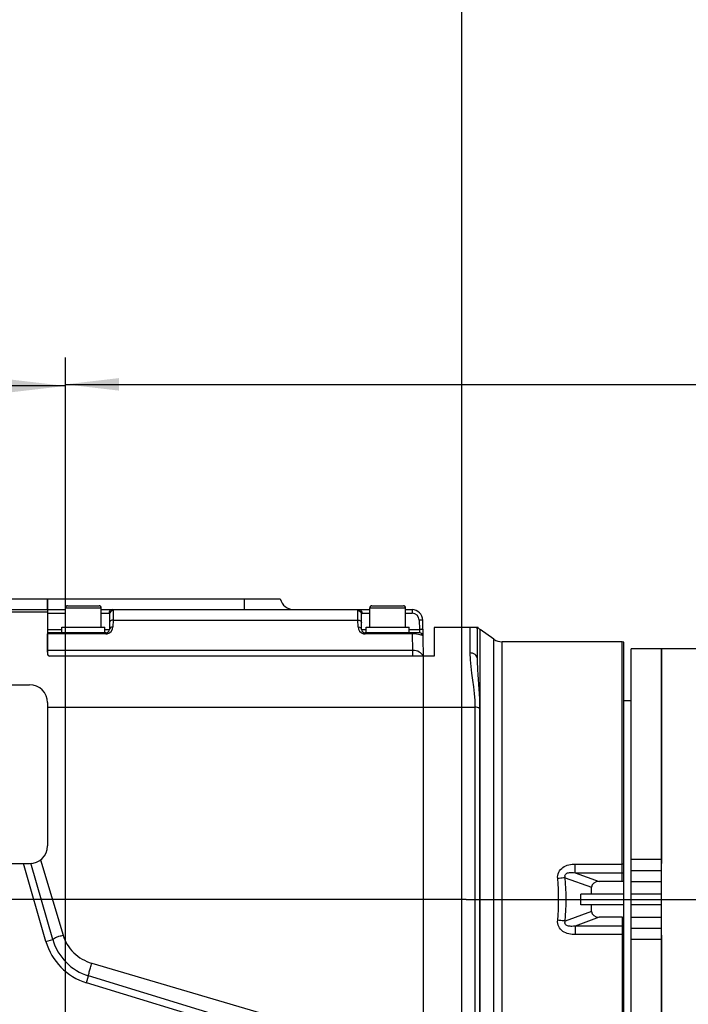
# Model space of a CAD drawing. Header units: millimetres. Extents: x 0 to 5945, y 0 to 4205.
# Tile 68 of 76: x 3238 to 3425, y 3379 to 3655. Entities that reach past the tile are written whole.
import ezdxf

# ---------------------------------------------------------------- set-up
doc = ezdxf.new("R2010")
doc.units = ezdxf.units.MM
doc.header["$LTSCALE"] = 326.975
doc.linetypes.add('CENTER', pattern=[0.6, 0.375, -0.075, 0.075, -0.075])
doc.layers.get('0').update_dxf_attribs({"linetype": 'CONTINUOUS'})
for name, color, linetype in [('204101000019_DXF_AXIS', 7, 'CONTINUOUS'), ('204101000019_DXF_DIMENSION', 7, 'CONTINUOUS'), ('204101000019DXF_CONTINUOUS_LINE', 7, 'CONTINUOUS'), ('304102000041DXF_CONTINUOUS_LINE', 7, 'CONTINUOUS'), ('304102000089DXF_CONTINUOUS_LINE', 7, 'CONTINUOUS'), ('304102000090DXF_CONTINUOUS_LINE', 7, 'CONTINUOUS'), ('304104000307DXF_CONTINUOUS_LINE', 7, 'CONTINUOUS'), ('304105000234DXF_CONTINUOUS_LINE', 7, 'CONTINUOUS'), ('501023000046DXF_CONTINUOUS_LINE', 7, 'CONTINUOUS'), ('504021000002DXF_CONTINUOUS_LINE', 7, 'CONTINUOUS')]:
    doc.layers.add(name, color=color, linetype=linetype)
doc.styles.get("Standard").update_dxf_attribs({"font": 'txt', "width": 0.7})
doc.dimstyles.new('DIMSTYLE_1', dxfattribs={"dimtxt": 17.5, "dimasz": 15, "dimexe": 1.5, "dimexo": 0, "dimgap": 0.875, "dimtad": 0, "dimtih": 1, "dimtoh": 1, "dimdec": 0, "dimdsep": 46, "dimtxsty": 'Standard', "dimblk": '_FILLED', "dimblk1": '_FILLED', "dimblk2": '_FILLED', "dimcen": 0.09, "dimclrt": 5, "dimazin": 2, "dimtp": 0.01, "dimtm": 0.01, "dimtfac": 1, "dimtdec": 0, "dimtofl": 0, "dimtmove": 0, "dimatfit": 3, "dimldrblk": '_FILLED', "dimfxl": 1, "dimtolj": 1, "dimarcsym": 0})
doc.dimstyles.new('DIMSTYLE_3', dxfattribs={"dimtxt": 17.5, "dimasz": 15, "dimexe": 1.5, "dimexo": 0, "dimgap": 1.75, "dimtad": 0, "dimtih": 1, "dimtoh": 1, "dimdec": 1, "dimdsep": 46, "dimtxsty": 'Standard', "dimblk": '_FILLED', "dimblk1": '_FILLED', "dimblk2": '_FILLED', "dimcen": 0.09, "dimclrt": 5, "dimazin": 2, "dimtp": 0.5, "dimtm": 0.5, "dimtfac": 1, "dimtdec": 4, "dimtofl": 0, "dimtmove": 0, "dimatfit": 3, "dimldrblk": '_FILLED', "dimfxl": 1, "dimtolj": 1, "dimarcsym": 0})
doc.dimstyles.new('DIMSTYLE_5', dxfattribs={"dimtxt": 17.5, "dimasz": 15, "dimexe": 1.5, "dimexo": 0, "dimgap": 0.875, "dimtad": 0, "dimtih": 1, "dimtoh": 1, "dimdec": 1, "dimdsep": 46, "dimtxsty": 'Standard', "dimblk": '_FILLED', "dimblk1": '_FILLED', "dimblk2": '_FILLED', "dimcen": 0.09, "dimclrt": 5, "dimazin": 2, "dimtp": 0.01, "dimtm": 0.01, "dimtfac": 1, "dimtdec": 1, "dimtofl": 0, "dimtmove": 0, "dimatfit": 3, "dimldrblk": '_FILLED', "dimfxl": 1, "dimtolj": 1, "dimarcsym": 0})
doc.dimstyles.new('DIMSTYLE_6', dxfattribs={"dimtxt": 17.5, "dimasz": 15, "dimexe": 1.5, "dimexo": 0, "dimgap": 0.875, "dimtad": 1, "dimdsep": 46, "dimtxsty": 'Standard', "dimblk": '_FILLED', "dimblk1": '_FILLED', "dimblk2": '_FILLED', "dimcen": 0.09, "dimclrt": 5, "dimazin": 2, "dimtp": 0.01, "dimtm": 0.01, "dimtfac": 1, "dimtofl": 0, "dimtmove": 0, "dimatfit": 3, "dimldrblk": '_FILLED', "dimfxl": 1, "dimtolj": 1, "dimarcsym": 0})

# ---------------------------------------------------------------- blocks, each defined once
blk = doc.blocks.new('*D2')
at = {"layer": '204101000019_DXF_DIMENSION', "color": 2, "linetype": 'Continuous', "transparency": 16777216}
blk.add_line((3361.28, 2879.16), (3361.28, 4055.38), dxfattribs=at)
blk = doc.blocks.new('_FILLED')
at = {"color": 0, "linetype": 'ByBlock'}
blk.add_solid([(0, 0), (-1, 0.117), (-1, -0.117)], dxfattribs=at)
blk = doc.blocks.new('*D4')
at = {"layer": '204101000019_DXF_DIMENSION', "color": 2, "linetype": 'Continuous', "transparency": 16777216}
blk.add_line((4531.24, 2698.61), (4531.24, 4055.38), dxfattribs=at)
blk = doc.blocks.new('*D8')
at = {"layer": '204101000019_DXF_DIMENSION', "color": 2, "linetype": 'Continuous', "transparency": 16777216}
blk.add_line((3901.93, 3408.61), (3599.44, 3408.61), dxfattribs=at)
for start, end in [(320.3044, 360), (275, 314.5636)]:
    blk.add_arc((3369.69, 3408.61), 237.24, start, end, dxfattribs=at)
for points in [[(3608.21, 3393.56), (3606.94, 3408.61), (3604.72, 3393.67)], [(3405.06, 3175.78), (3390.37, 3172.27), (3405.47, 3172.31)]]:
    blk.add_solid(points, dxfattribs=at)
blk = doc.blocks.new('*D15')
at = {"layer": '204101000019_DXF_DIMENSION', "color": 2, "linetype": 'Continuous', "transparency": 16777216}
blk.add_line((3250.57, 3979.28), (4645.95, 3979.28), dxfattribs=at)
blk = doc.blocks.new('*D21')
at = {"layer": '204101000019_DXF_DIMENSION', "color": 2, "linetype": 'Continuous', "transparency": 16777216}
for p, q in [((3090.57, 2414.11), (3090.57, 3559.64)), ((3250.57, 2745.6), (3250.57, 3559.64)), ((3090.57, 3552.14), (3170.57, 3552.14)), ((3250.57, 3552.14), (3170.57, 3552.14))]:
    blk.add_line(p, q, dxfattribs=at)
at = {"layer": '204101000019_DXF_DIMENSION', "color": 2, "linetype": 'Continuous', "transparency": 16777216, "xscale": 15, "yscale": 15, "zscale": 15, "rotation": 180}
blk.add_blockref('_FILLED', (3090.57, 3552.14), dxfattribs=at)
at = {"layer": '204101000019_DXF_DIMENSION', "color": 2, "linetype": 'Continuous', "transparency": 16777216, "xscale": 15, "yscale": 15, "zscale": 15}
blk.add_blockref('_FILLED', (3250.57, 3552.14), dxfattribs=at)
blk = doc.blocks.new('_DOT')
at = {"color": 0, "linetype": 'ByBlock'}
blk.add_line((-0.117, 0), (-1, 0), dxfattribs=at)
at = {"color": 0, "linetype": 'ByBlock', "const_width": 0.117}
blk.add_lwpolyline([(-0.058, 0, 1), (0.058, 0, 1)], format="xyb", close=True, dxfattribs=at)
blk = doc.blocks.new('*D25')
at = {"layer": '204101000019_DXF_DIMENSION', "color": 2, "linetype": 'Continuous', "transparency": 16777216}
for p, q in [((3250.57, 3324.28), (3250.57, 3560.08)), ((3939.07, 3445.75), (3939.07, 3560.08)), ((3250.57, 3552.58), (3594.82, 3552.58)), ((3939.07, 3552.58), (3594.82, 3552.58))]:
    blk.add_line(p, q, dxfattribs=at)
at = {"layer": '204101000019_DXF_DIMENSION', "color": 2, "linetype": 'Continuous', "transparency": 16777216, "xscale": 15, "yscale": 15, "zscale": 15, "rotation": 180}
blk.add_blockref('_FILLED', (3250.57, 3552.58), dxfattribs=at)
at = {"layer": '204101000019_DXF_DIMENSION', "color": 2, "linetype": 'Continuous', "transparency": 16777216, "xscale": 15, "yscale": 15, "zscale": 15}
blk.add_blockref('_DOT', (3939.07, 3552.58), dxfattribs=at)
blk = doc.blocks.new('*D27')
at = {"layer": '204101000019_DXF_DIMENSION', "color": 2, "linetype": 'Continuous', "transparency": 16777216}
for p, q in [((3362.54, 3408.61), (2729.63, 3408.61)), ((2737.13, 3408.61), (2737.13, 3343.61)), ((2737.13, 3278.61), (2737.13, 3343.61)), ((3204.91, 3278.61), (2729.63, 3278.61))]:
    blk.add_line(p, q, dxfattribs=at)
at = {"layer": '204101000019_DXF_DIMENSION', "color": 2, "linetype": 'Continuous', "transparency": 16777216, "xscale": 15, "yscale": 15, "zscale": 15}
for p, rotation in [((2737.13, 3408.61), 90), ((2737.13, 3278.61), 270)]:
    blk.add_blockref('_FILLED', p, dxfattribs=dict(at, rotation=rotation))

msp = doc.modelspace()

# ---------------------------------------------------------------- linework, layer by layer
at = {"layer": '204101000019_DXF_AXIS', "color": 7, "linetype": 'CENTER'}
msp.add_line((3362.545, 3408.61), (3907.203, 3408.61), dxfattribs=at)
at = {"layer": '204101000019DXF_CONTINUOUS_LINE', "color": 2, "linetype": 'Continuous'}
for centre, radius, start in [((3250.571, 2698.61), 1280.666, 330), ((2672.778, 2749.16), 700.666, 10.692493)]:
    msp.add_arc(centre, radius, start, 175, dxfattribs=at)
at = {"layer": '304102000041DXF_CONTINUOUS_LINE', "color": 7, "linetype": 'Continuous'}
for p, q in [((3417.071, 3478.61), (3417.071, 3418.61)), ((3436.197, 3478.61), (3417.071, 3478.61)), ((3417.071, 3398.61), (3417.071, 3338.61))]:
    msp.add_line(p, q, dxfattribs=at)
at = {"layer": '304102000089DXF_CONTINUOUS_LINE', "color": 7, "linetype": 'Continuous'}
for p, q in [((3180.573, 3492.61), (3245.571, 3492.61)), ((3245.571, 3492.61), (3245.571, 3477.11)), ((3146.459, 3489.61), (3245.571, 3489.61)), ((3353.571, 3484.61), (3353.571, 3476.61)), ((3365.863, 3484.61), (3353.571, 3484.61)), ((3365.571, 3484.61), (3365.571, 3476.09)), ((3370.251, 3481.333), (3366.424, 3484.013)), ((3406.071, 3480.61), (3372.545, 3480.61)), ((3406.571, 3480.524), (3406.071, 3480.61)), ((3406.571, 3336.697), (3406.571, 3480.523)), ((3353.571, 3476.61), (3246.071, 3476.61)), ((3350.571, 3362.209), (3350.571, 3476.61)), ((3247.008, 3397.415), (3240.903, 3418.705)), ((3406.071, 3413.61), (3399.716, 3413.61)), ((3397.571, 3410.11), (3397.571, 3411.996)), ((3394.571, 3407.11), (3394.571, 3410.11)), ((3406.571, 3410.11), (3394.571, 3410.11)), ((3406.571, 3407.11), (3394.571, 3407.11)), ((3397.571, 3405.224), (3397.571, 3407.11)), ((3406.071, 3403.61), (3399.716, 3403.61)), ((3352.811, 3357.925), (3257.041, 3387.205))]:
    msp.add_line(p, q, dxfattribs=at)
at = {"layer": '304102000089DXF_CONTINUOUS_LINE', "color": 9, "linetype": 'Continuous'}
for p, q in [((3223.252, 3489.024), (3245.571, 3489.024)), ((3363.571, 3484.61), (3363.571, 3477.504)), ((3366.424, 3334.266), (3366.424, 3484.013)), ((3370.251, 3336.982), (3370.251, 3481.333)), ((3372.545, 3334.745), (3372.545, 3480.61)), ((3406.071, 3413.61), (3406.071, 3480.61)), ((3245.571, 3462.351), (3364.973, 3462.349)), ((3364.973, 3462.349), (3364.973, 3330.687)), ((3366.272, 3462.011), (3366.272, 3334.151)), ((3245.085, 3396.864), (3238.85, 3418.61)), ((3243.624, 3419.665), (3249.892, 3398.636)), ((3392.983, 3416.06), (3392.983, 3418.469)), ((3392.983, 3418.469), (3406.071, 3418.469)), ((3392.983, 3416.06), (3406.071, 3416.06)), ((3392.983, 3416.06), (3399.716, 3413.61)), ((3390.204, 3414.678), (3397.571, 3411.996)), ((3397.571, 3405.224), (3390.204, 3402.542)), ((3399.716, 3403.61), (3392.983, 3401.16)), ((3406.071, 3403.61), (3406.071, 3336.61)), ((3392.983, 3401.16), (3392.983, 3398.751)), ((3406.071, 3401.16), (3392.983, 3401.16)), ((3245.085, 3396.864), (3247.008, 3397.415)), ((3406.071, 3398.751), (3392.983, 3398.751)), ((3257.918, 3390.778), (3353.688, 3362.61)), ((3256.456, 3385.292), (3257.041, 3387.205)), ((3352.226, 3356.013), (3256.456, 3385.292))]:
    msp.add_line(p, q, dxfattribs=at)
at = {"layer": '304102000089DXF_CONTINUOUS_LINE', "color": 7, "linetype": 'Continuous'}
for centre, radius, start, end in [((3367.571, 3485.651), 2, 211.14563, 235.00006), ((3372.545, 3484.61), 4, 235.00006, 270), ((3246.071, 3477.11), 0.5, 180, 270), ((3261.427, 3401.55), 15, 196, 253)]:
    msp.add_arc(centre, radius, start, end, dxfattribs=at)
at = {"layer": '304102000089DXF_CONTINUOUS_LINE', "color": 9, "linetype": 'Continuous'}
for centre, radius, start, end in [((3406.079, 3408.127), 10.342, 87.26862, 90.03979), ((3319.053, 3408.61), 69.275, 355.17652, 4.82348), ((3315.31, 3408.61), 75.139, 355.36808, 4.63192), ((3261.427, 3401.55), 17, 196, 253), ((3406.079, 3409.093), 10.342, 269.96021, 272.73138)]:
    msp.add_arc(centre, radius, start, end, dxfattribs=at)
at = {"layer": '304102000089DXF_CONTINUOUS_LINE', "color": 7, "linetype": 'Continuous'}
for centre, major_axis, ratio, start_param, end_param in [((3400.4, 3411.482), (2.744, -0.999), 0.6847911, 2.0593295, 3.3858593), ((3406.071, 3412.014), (0, 1.596), 0.9396926, -0.3398369, 0), ((3400.4, 3405.738), (-2.744, -0.999), 0.6847911, -0.2442666, 1.0822631), ((3406.071, 3405.206), (0, -1.596), 0.9396926, 0, 0.3398369)]:
    msp.add_ellipse(centre, major_axis=major_axis, ratio=ratio, start_param=start_param, end_param=end_param, dxfattribs=at)
at = {"layer": '304102000089DXF_CONTINUOUS_LINE', "color": 9, "linetype": 'Continuous'}
for points in [[(3365.571, 3484.267), (3365.571, 3484.383), (3365.55, 3484.501), (3365.512, 3484.61)], [(3363.571, 3477.504), (3363.571, 3472.431), (3364.972, 3467.423), (3364.973, 3462.349)], [(3366.272, 3462.011), (3365.889, 3462.242), (3365.42, 3462.35), (3364.973, 3462.35)], [(3406.071, 3416.06), (3406.24, 3416.06), (3406.411, 3416.033), (3406.571, 3415.98)], [(3406.571, 3401.24), (3406.411, 3401.187), (3406.24, 3401.16), (3406.071, 3401.16)]]:
    msp.add_open_spline(points, degree=3, dxfattribs=at)
for points, knots in [([(3365.571, 3476.09), (3365.571, 3476.477), (3364.976, 3477.318), (3364.063, 3477.504), (3363.571, 3477.504)], [0, 0, 0, 0, 0.4402325, 1, 1, 1, 1]), ([(3365.571, 3476.09), (3365.571, 3474.986), (3365.786, 3470.29), (3366.272, 3465.606), (3366.272, 3462.011)], [0, 0, 0, 0, 0.2349797, 1, 1, 1, 1]), ([(3388.083, 3414.435), (3388.033, 3415.027), (3388.221, 3416.273), (3389.893, 3418.113), (3391.797, 3418.469), (3392.983, 3418.469)], [0, 0, 0, 0, 0.2501604, 0.50047, 1, 1, 1, 1]), ([(3390.204, 3414.678), (3390.089, 3414.967), (3390.096, 3415.754), (3391.118, 3416.127), (3392.044, 3416.168), (3392.676, 3416.107), (3392.983, 3416.06)], [0, 0, 0, 0, 0.2467904, 0.5028589, 0.7534107, 1, 1, 1, 1]), ([(3390.204, 3414.678), (3390.053, 3414.653), (3389.349, 3414.551), (3388.64, 3414.48), (3388.083, 3414.435)], [0, 0, 0, 0, 0.2148292, 1, 1, 1, 1]), ([(3392.983, 3398.751), (3391.797, 3398.751), (3389.893, 3399.107), (3388.221, 3400.947), (3388.033, 3402.193), (3388.083, 3402.785)], [0, 0, 0, 0, 0.4995289, 0.7498394, 1, 1, 1, 1]), ([(3390.204, 3402.542), (3390.053, 3402.567), (3389.349, 3402.669), (3388.64, 3402.74), (3388.083, 3402.785)], [0, 0, 0, 0, 0.2148283, 1, 1, 1, 1]), ([(3392.983, 3401.16), (3392.676, 3401.113), (3392.044, 3401.051), (3391.118, 3401.093), (3390.096, 3401.466), (3390.089, 3402.253), (3390.204, 3402.542)], [0, 0, 0, 0, 0.2465882, 0.4971397, 0.7532103, 1, 1, 1, 1]), ([(3247.008, 3397.415), (3246.982, 3397.505), (3247.374, 3397.723), (3247.874, 3397.972), (3248.827, 3398.317), (3249.513, 3398.529), (3249.892, 3398.636)], [0, 0, 0, 0, 0.0887806, 0.3067111, 0.6268536, 1, 1, 1, 1]), ([(3249.892, 3398.636), (3250.442, 3396.789), (3252.556, 3393.326), (3256.061, 3391.325), (3257.918, 3390.778)], [0, 0, 0, 0, 0.498712, 1, 1, 1, 1]), ([(3257.041, 3387.205), (3256.942, 3387.235), (3257.149, 3387.788), (3257.19, 3388.404), (3257.551, 3389.563), (3257.781, 3390.354), (3257.918, 3390.778)], [0, 0, 0, 0, 0.0844185, 0.311297, 0.6378321, 1, 1, 1, 1])]:
    msp.add_open_spline(points, degree=3, knots=knots, dxfattribs=at)
at = {"layer": '304102000090DXF_CONTINUOUS_LINE', "color": 7, "linetype": 'Continuous'}
for p, q in [((3245.571, 3489.61), (3245.571, 3492.61)), ((3245.571, 3492.61), (3310.571, 3492.61)), ((3245.571, 3489.61), (3250.571, 3489.61)), ((3260.571, 3489.61), (3335.571, 3489.61)), ((3262.913, 3488.369), (3262.839, 3484.093)), ((3333.304, 3484.093), (3333.23, 3488.369)), ((3345.571, 3489.61), (3347.396, 3489.61)), ((3350.571, 3476.61), (3350.396, 3486.662)), ((3261.839, 3483.11), (3245.571, 3483.11)), ((3245.571, 3477.722), (3245.571, 3482.882)), ((3349.475, 3483.11), (3334.304, 3483.11))]:
    msp.add_line(p, q, dxfattribs=at)
at = {"layer": '304102000090DXF_CONTINUOUS_LINE', "color": 9, "linetype": 'Continuous'}
for p, q in [((3300.571, 3489.61), (3300.571, 3492.61)), ((3245.571, 3488.627), (3250.571, 3488.627)), ((3260.571, 3488.627), (3262.672, 3488.627)), ((3263.913, 3489.323), (3263.872, 3486.681)), ((3332.271, 3486.681), (3332.23, 3489.323)), ((3333.471, 3488.627), (3335.571, 3488.627)), ((3345.571, 3488.627), (3347.396, 3488.627)), ((3347.396, 3489.61), (3347.396, 3488.627)), ((3263.872, 3486.681), (3263.838, 3484.782)), ((3263.872, 3486.681), (3332.271, 3486.681)), ((3332.304, 3484.782), (3332.271, 3486.681)), ((3349.396, 3486.662), (3349.441, 3484.093)), ((3245.571, 3484.093), (3249.571, 3484.093)), ((3261.839, 3482.817), (3245.571, 3482.817)), ((3261.571, 3484.093), (3262.839, 3484.093)), ((3261.839, 3482.817), (3261.839, 3483.11)), ((3333.304, 3484.093), (3334.571, 3484.093)), ((3334.304, 3482.817), (3334.304, 3483.11)), ((3347.5, 3482.817), (3334.304, 3482.817)), ((3346.571, 3484.093), (3349.441, 3484.093)), ((3347.5, 3482.817), (3347.5, 3483.11)), ((3347.58, 3478.189), (3347.5, 3482.817)), ((3349.441, 3484.093), (3349.475, 3483.11)), ((3347.58, 3478.189), (3245.571, 3478.189)), ((3347.58, 3476.61), (3347.58, 3478.189))]:
    msp.add_line(p, q, dxfattribs=at)
at = {"layer": '304102000090DXF_CONTINUOUS_LINE', "color": 7, "linetype": 'Continuous'}
for centre, radius, start, end in [((3314.444, 3493.61), 4, 194.47751, 270), ((3347.396, 3486.61), 3, 1, 90), ((3261.839, 3484.11), 1, 270.00653, 359), ((3334.304, 3484.11), 1, 180.99988, 270), ((3349.475, 3482.11), 1, 0.99999, 89.99964)]:
    msp.add_arc(centre, radius, start, end, dxfattribs=at)
at = {"layer": '304102000090DXF_CONTINUOUS_LINE', "color": 9, "linetype": 'Continuous'}
for centre, radius, start, end in [((3347.396, 3486.627), 2, 1.00001, 89.99999), ((3261.839, 3484.817), 1.999, 281.65679, 359.00973), ((3334.304, 3484.817), 2, 180.99946, 257.3454), ((3261.838, 3484.819), 2.002, 270.02934, 281.68839), ((3334.305, 3484.823), 2.006, 257.36329, 269.98095)]:
    msp.add_arc(centre, radius, start, end, dxfattribs=at)
for points, knots in [([(3263.638, 3489.61), (3263.393, 3489.61), (3262.878, 3489.393), (3262.676, 3488.879), (3262.672, 3488.627)], [0, 0, 0, 0, 0.4940294, 1, 1, 1, 1]), ([(3262.672, 3488.627), (3262.737, 3488.627), (3262.89, 3488.591), (3262.914, 3488.436), (3262.913, 3488.369)], [0, 0, 0, 0, 0.4903339, 1, 1, 1, 1]), ([(3263.913, 3489.323), (3263.662, 3489.323), (3263.142, 3489.127), (3262.918, 3488.615), (3262.913, 3488.369)], [0, 0, 0, 0, 0.5051124, 1, 1, 1, 1]), ([(3263.638, 3489.61), (3263.712, 3489.61), (3263.884, 3489.572), (3263.914, 3489.398), (3263.913, 3489.323)], [0, 0, 0, 0, 0.4946922, 1, 1, 1, 1]), ([(3332.23, 3489.323), (3332.229, 3489.398), (3332.259, 3489.572), (3332.431, 3489.61), (3332.505, 3489.61)], [0, 0, 0, 0, 0.5053111, 1, 1, 1, 1]), ([(3332.23, 3489.323), (3332.481, 3489.323), (3333.001, 3489.127), (3333.225, 3488.615), (3333.23, 3488.369)], [0, 0, 0, 0, 0.5051126, 1, 1, 1, 1]), ([(3332.505, 3489.61), (3332.75, 3489.61), (3333.265, 3489.393), (3333.467, 3488.879), (3333.471, 3488.627)], [0, 0, 0, 0, 0.4940295, 1, 1, 1, 1]), ([(3333.23, 3488.369), (3333.228, 3488.436), (3333.253, 3488.591), (3333.406, 3488.627), (3333.471, 3488.627)], [0, 0, 0, 0, 0.5096496, 1, 1, 1, 1]), ([(3263.838, 3484.782), (3263.595, 3484.784), (3263.142, 3484.696), (3262.842, 3484.284), (3262.839, 3484.093)], [0, 0, 0, 0, 0.559574, 1, 1, 1, 1]), ([(3263.872, 3486.681), (3263.628, 3486.683), (3263.175, 3486.595), (3262.875, 3486.183), (3262.872, 3485.991)], [0, 0, 0, 0, 0.5595741, 1, 1, 1, 1]), ([(3332.271, 3486.681), (3332.515, 3486.683), (3332.968, 3486.595), (3333.268, 3486.183), (3333.271, 3485.991)], [0, 0, 0, 0, 0.5595741, 1, 1, 1, 1]), ([(3332.304, 3484.782), (3332.548, 3484.784), (3333.001, 3484.696), (3333.301, 3484.284), (3333.304, 3484.093)], [0, 0, 0, 0, 0.5595741, 1, 1, 1, 1]), ([(3350.396, 3486.662), (3350.395, 3486.688), (3350.239, 3486.64), (3350.086, 3486.687), (3349.752, 3486.661), (3349.524, 3486.665), (3349.396, 3486.662)], [0, 0, 0, 0, 0.0763771, 0.2931266, 0.6174407, 1, 1, 1, 1]), ([(3350.475, 3482.127), (3350.473, 3482.233), (3350.184, 3482.471), (3349.21, 3482.739), (3348.235, 3482.819), (3347.5, 3482.817)], [0, 0, 0, 0, 0.1003758, 0.2990504, 1, 1, 1, 1]), ([(3350.441, 3484.093), (3350.44, 3484.118), (3350.284, 3484.07), (3350.131, 3484.117), (3349.796, 3484.092), (3349.568, 3484.095), (3349.441, 3484.093)], [0, 0, 0, 0, 0.0763771, 0.2931266, 0.6174408, 1, 1, 1, 1]), ([(3350.49, 3476.61), (3350.315, 3477.101), (3349.388, 3477.973), (3348.212, 3478.195), (3347.58, 3478.189)], [0, 0, 0, 0, 0.4522921, 1, 1, 1, 1])]:
    msp.add_open_spline(points, degree=3, knots=knots, dxfattribs=at)
at = {"layer": '304104000307DXF_CONTINUOUS_LINE', "color": 7, "linetype": 'Continuous'}
for p, q in [((3417.071, 3478.61), (3408.571, 3478.61)), ((3408.571, 3338.61), (3408.571, 3478.609)), ((3417.071, 3338.61), (3417.071, 3478.609)), ((3408.571, 3464.11), (3406.571, 3464.11)), ((3408.571, 3413.61), (3417.071, 3413.61)), ((3417.071, 3410.11), (3408.571, 3410.11)), ((3417.071, 3407.11), (3408.571, 3407.11)), ((3408.571, 3403.61), (3417.071, 3403.61))]:
    msp.add_line(p, q, dxfattribs=at)
at = {"layer": '304104000307DXF_CONTINUOUS_LINE', "color": 9, "linetype": 'Continuous'}
for p, q in [((3417.071, 3419.757), (3408.571, 3419.757)), ((3417.071, 3416.635), (3408.571, 3416.635)), ((3408.571, 3400.585), (3417.071, 3400.585)), ((3408.571, 3397.463), (3417.071, 3397.463))]:
    msp.add_line(p, q, dxfattribs=at)
at = {"layer": '304105000234DXF_CONTINUOUS_LINE', "color": 7, "linetype": 'Continuous'}
for p, q in [((3233.537, 3468.61), (3240.571, 3468.61)), ((3245.571, 3463.61), (3245.571, 3423.61)), ((3233.537, 3418.61), (3240.571, 3418.61))]:
    msp.add_line(p, q, dxfattribs=at)
for centre, start, end in [((3240.571, 3463.61), 0, 90), ((3240.571, 3423.61), 270, 360)]:
    msp.add_arc(centre, 5, start, end, dxfattribs=at)
at = {"layer": '501023000046DXF_CONTINUOUS_LINE', "color": 7, "linetype": 'Continuous'}
for p, q in [((3250.571, 3484.71), (3250.571, 3490.11)), ((3251.171, 3490.71), (3259.971, 3490.71)), ((3260.571, 3484.71), (3260.571, 3490.11)), ((3335.571, 3484.71), (3335.571, 3490.11)), ((3336.171, 3490.71), (3344.971, 3490.71)), ((3345.571, 3484.71), (3345.571, 3490.11))]:
    msp.add_line(p, q, dxfattribs=at)
at = {"layer": '501023000046DXF_CONTINUOUS_LINE', "color": 9, "linetype": 'Continuous'}
for p, q in [((3250.571, 3490.11), (3260.571, 3490.11)), ((3335.571, 3490.11), (3345.571, 3490.11))]:
    msp.add_line(p, q, dxfattribs=at)
at = {"layer": '501023000046DXF_CONTINUOUS_LINE', "color": 7, "linetype": 'Continuous'}
for centre, start, end in [((3251.171, 3490.11), 90, 180), ((3259.971, 3490.11), 0, 90), ((3336.171, 3490.11), 90, 180), ((3344.971, 3490.11), 0, 90)]:
    msp.add_arc(centre, 0.6, start, end, dxfattribs=at)
at = {"layer": '504021000002DXF_CONTINUOUS_LINE', "color": 7, "linetype": 'Continuous'}
for p, q in [((3249.571, 3483.11), (3249.571, 3484.71)), ((3249.571, 3484.71), (3261.571, 3484.71)), ((3261.571, 3483.11), (3261.571, 3484.71)), ((3334.571, 3483.11), (3334.571, 3484.71)), ((3334.571, 3484.71), (3346.571, 3484.71)), ((3346.571, 3483.11), (3346.571, 3484.71))]:
    msp.add_line(p, q, dxfattribs=at)

# ---------------------------------------------------------------- dimensions: what is measured, and where the dimension line sits
at = {"layer": '204101000019_DXF_DIMENSION', "color": 2, "linetype": 'Continuous'}
for feature_location, offset, dtype, origin, dimstyle, override, picture, middle in [((3361.278, 2879.16), (0, 1176.221), 1, (3090.571, 2414.11), 'DIMSTYLE_1', {"dimgap": 4.374886, "dimtad": 1, "dimtih": 0, "dimtoh": 0}, '*D2', (3356.903, 4064.131)), ((4531.237, 2698.61), (0, 1356.771), 1, (3090.571, 2698.61), 'DIMSTYLE_1', {"dimgap": 4.374886, "dimtad": 1, "dimtih": 0, "dimtoh": 0}, '*D4', (4526.862, 4064.131)), ((3250.571, 3979.276), (1395.384, 0), 0, (3250.571, 2249.11), 'DIMSTYLE_5', {"dimgap": 4.374994, "dimtad": 1, "dimtih": 0, "dimtoh": 0}, '*D15', (4654.705, 3983.651))]:
    dim = msp.add_ordinate_dim(feature_location=feature_location, offset=offset, dtype=dtype, origin=origin, dimstyle=dimstyle, override=override, dxfattribs=at)
    dim.commit()
    dim.dimension.update_dxf_attribs({"geometry": picture, "text_midpoint": middle})
dim = msp.add_linear_dim(base=(3250.571, 3552.14), p1=(3090.571, 2414.11), p2=(3250.571, 2745.596), dimstyle='DIMSTYLE_6', dxfattribs=at)
dim.commit()
dim.dimension.update_dxf_attribs({"geometry": '*D21', "text_midpoint": (3152.196, 3552.14), "dimtype": 160})
dim = msp.add_linear_dim(base=(3939.071, 3552.581), p1=(3250.571, 3324.276), p2=(3939.071, 3445.754), dimstyle='DIMSTYLE_6', override={"dimblk2": 'DOT', "dimsah": 1}, dxfattribs=at)
dim.commit()
dim.dimension.update_dxf_attribs({"geometry": '*D25', "text_midpoint": (3564.196, 3552.581), "dimtype": 160})
dim = msp.add_linear_dim(base=(2737.13, 3278.61), p1=(3362.545, 3408.61), p2=(3204.905, 3278.61), angle=270, dimstyle='DIMSTYLE_6', dxfattribs=at)
dim.commit()
dim.dimension.update_dxf_attribs({"geometry": '*D27', "text_midpoint": (2737.13, 3325.235), "dimtype": 160})
dim = msp.add_angular_dim_2l(base=(3544.609, 3248.33), line1=((3390.165, 3174.632), (3390.372, 3172.268)), line2=((3899.555, 3408.61), (3901.927, 3408.61)), dimstyle='DIMSTYLE_3', dxfattribs=at)
dim.commit()
dim.dimension.update_dxf_attribs({"geometry": '*D8', "text_midpoint": (3526.526, 3239.58), "dimtype": 162})

doc.saveas('drawing.dxf')
